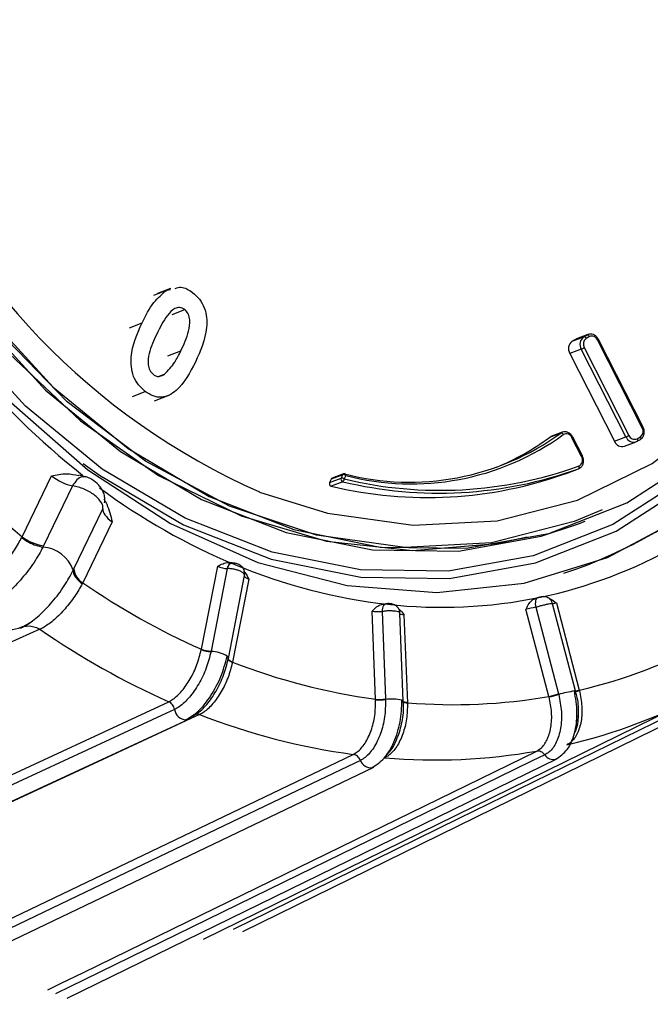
# Model space of a CAD drawing. Extents: x 5 to 297, y -3 to 205.
# Tile 9 of 35: x 75.8 to 77.29, y 42.68 to 45. Entities that reach past the tile are written whole.
import ezdxf

# ---------------------------------------------------------------- set-up
doc = ezdxf.new("R2010")
doc.units = 0
doc.layers.get('0').update_dxf_attribs({"linetype": 'CONTINUOUS'})

msp = doc.modelspace()

# ---------------------------------------------------------------- linework, layer by layer
at = {"color": 7, "linetype": 'CONTINUOUS'}
for p, q in [((76.1524, 44.3676), (76.1222, 44.356)), ((76.1436, 44.3635), (76.153, 44.3655)), ((76.1134, 44.3519), (76.1436, 44.3635)), ((76.1563, 44.3062), (76.1865, 44.3178)), ((77.101, 44.243), (77.1282, 44.2534)), ((77.136, 44.258), (77.1088, 44.2475)), ((77.1088, 44.2475), (77.1109, 44.2485)), ((77.1381, 44.2589), (77.1109, 44.2485)), ((77.1282, 44.2534), (77.136, 44.258)), ((77.1416, 44.2542), (77.1337, 44.2496)), ((77.1381, 44.2589), (77.1386, 44.2591)), ((77.1088, 44.2475), (77.101, 44.243)), ((77.1295, 44.228), (77.235, 44.0206)), ((77.2664, 44.0388), (77.1609, 44.2462)), ((77.2683, 44.0401), (77.1628, 44.2475)), ((77.1225, 44.2246), (77.0953, 44.2142)), ((77.0953, 44.2142), (77.2009, 44.0068)), ((77.228, 44.0172), (77.1225, 44.2246)), ((76.1261, 44.1604), (76.1386, 44.1652)), ((76.0629, 44.1129), (76.0931, 44.1245)), ((76.1147, 44.1023), (76.1509, 44.1162)), ((77.0743, 44.0262), (77.0471, 44.0158)), ((77.0777, 44.0281), (77.0505, 44.0177)), ((77.0777, 44.0281), (77.0782, 44.0283)), ((77.125, 43.9722), (77.1024, 44.0167)), ((77.2009, 44.0068), (77.228, 44.0172)), ((77.2543, 44.0126), (77.2622, 44.0172)), ((77.1231, 43.9708), (77.1005, 44.0153)), ((77.2245, 43.9951), (77.2517, 44.0055)), ((77.2517, 44.0055), (77.2512, 44.0054)), ((77.2541, 44.0067), (77.2538, 44.0065)), ((77.2541, 44.0067), (77.2619, 44.0112)), ((75.8021, 43.7815), (75.8716, 43.9251)), ((75.9517, 43.9231), (75.9366, 43.9268)), ((76.5592, 43.9279), (76.532, 43.9174)), ((76.5614, 43.9299), (76.5342, 43.9195)), ((76.5553, 43.9199), (76.5592, 43.9279)), ((76.5664, 43.9259), (76.5625, 43.9179)), ((77.0889, 43.9316), (77.1161, 43.942)), ((75.9214, 43.9014), (75.853, 43.7601)), ((76.5282, 43.9094), (76.5553, 43.9199)), ((76.532, 43.9174), (76.5282, 43.9094)), ((76.5592, 43.9114), (76.532, 43.901)), ((75.9247, 43.7057), (75.9931, 43.847)), ((76.015, 43.8163), (75.9455, 43.6727)), ((77.1133, 43.8108), (77.1314, 43.8178)), ((75.8011, 43.7793), (75.8021, 43.7815)), ((75.853, 43.7601), (75.8515, 43.757)), ((75.8515, 43.757), (75.8515, 43.757)), ((76.2979, 43.7195), (76.2909, 43.72)), ((75.9232, 43.7025), (75.9247, 43.7057)), ((75.9232, 43.7025), (75.9232, 43.7025)), ((76.2255, 43.5156), (76.264, 43.7115)), ((76.2867, 43.7061), (76.2485, 43.5115)), ((75.9455, 43.6727), (75.9444, 43.6705)), ((76.2892, 43.4939), (76.3277, 43.6897)), ((76.3374, 43.6811), (76.2989, 43.4852)), ((77.1092, 43.4174), (77.0549, 43.6233)), ((77.0636, 43.6249), (77.1178, 43.419)), ((76.637, 43.3974), (76.6288, 43.6054)), ((76.6523, 43.6049), (76.6604, 43.3982)), ((76.7023, 43.3931), (76.6942, 43.6011)), ((77.0461, 43.4042), (76.9919, 43.6101)), ((77.0149, 43.6147), (77.0688, 43.4101)), ((76.7039, 43.5972), (76.7121, 43.3893)), ((75.8443, 43.5628), (75.8443, 43.5628)), ((76.2485, 43.5115), (76.2483, 43.5104)), ((76.289, 43.4931), (76.2891, 43.4935)), ((76.2989, 43.4852), (76.2987, 43.4843)), ((77.1071, 43.4102), (77.1096, 43.4114)), ((77.1178, 43.419), (77.1181, 43.418)), ((76.2304, 42.8309), (77.3709, 43.3907)), ((76.3236, 42.8493), (77.4614, 43.4076)), ((76.6604, 43.3982), (76.6604, 43.397)), ((76.702, 43.3919), (76.7021, 43.3925)), ((76.7121, 43.3893), (76.7121, 43.3883)), ((77.0688, 43.4101), (77.0691, 43.4089)), ((75.0187, 42.8045), (76.196, 43.3508)), ((77.1099, 43.3463), (77.1132, 43.3479)), ((75.9083, 42.692), (77.0645, 43.2569)), ((77.0645, 43.2569), (77.0627, 43.2561)), ((75.4639, 42.6772), (76.6329, 43.2375))]:
    msp.add_line(p, q, dxfattribs=at)
at = {"color": 8, "linetype": 'CONTINUOUS'}
for p, q in [((76.0555, 44.2749), (76.0857, 44.2865)), ((77.136, 44.258), (77.1381, 44.2589)), ((76.1467, 44.2085), (76.1769, 44.2201)), ((77.1144, 43.3578), (77.1111, 43.3562))]:
    msp.add_line(p, q, dxfattribs=at)
at = {"color": 7, "linetype": 'CONTINUOUS', "flags": 128}
for points in [[(75.6024, 46.3128), (75.4961, 46.1617), (75.4027, 45.9688), (75.3394, 45.7564), (75.3079, 45.5302), (75.309, 45.2958), (75.3426, 45.0594), (75.4078, 44.8271), (75.5031, 44.605), (75.6258, 44.3988), (75.7729, 44.2137), (75.9405, 44.0547), (76.1243, 43.9259), (76.3196, 43.8305), (76.5212, 43.771), (76.7239, 43.7491), (76.9225, 43.7651), (76.995, 43.7809)], [(75.4467, 46.0752), (75.3677, 45.8708), (75.3199, 45.6496), (75.3045, 45.4173), (75.322, 45.1799), (75.3719, 44.9436), (75.4528, 44.7144), (75.5628, 44.4984), (75.6988, 44.3011), (75.8575, 44.1276), (76.0348, 43.9824), (76.2259, 43.8693), (76.426, 43.7912), (76.6299, 43.7502), (76.8323, 43.7472), (77.028, 43.7824), (77.1133, 43.8108)], [(77.1719, 43.8447), (77.106, 43.8176), (76.9104, 43.767), (76.7057, 43.7561), (76.4976, 43.7853), (76.2917, 43.8537), (76.0936, 43.9595), (75.9088, 44.0998), (75.7423, 44.2707), (75.5986, 44.4676), (75.4817, 44.6851), (75.3946, 44.9173), (75.3399, 45.1579), (75.319, 45.4002), (75.3325, 45.6378), (75.38, 45.864), (75.4602, 46.0728)], [(75.2433, 45.2052), (75.2914, 44.9592), (75.3711, 44.7197), (75.4807, 44.4926), (75.6172, 44.2835), (75.7775, 44.0975), (75.9575, 43.9393), (76.1528, 43.8127), (76.3586, 43.7208), (76.5699, 43.666), (76.7813, 43.6495), (76.9878, 43.6717), (77.1842, 43.7322), (77.3658, 43.8294), (77.5279, 43.9609), (77.6667, 44.1235), (77.7787, 44.3132), (77.8612, 44.5253), (77.9121, 44.7546), (77.9302, 44.9955), (77.9151, 45.242)], [(75.3401, 45.1868), (75.39, 44.9505), (75.4709, 44.7214), (75.5809, 44.5053), (75.717, 44.308), (75.8757, 44.1345), (76.0529, 43.9894), (76.244, 43.8763), (76.4441, 43.7982), (76.648, 43.7571), (76.8504, 43.7542), (77.0461, 43.7894), (77.23, 43.8618), (77.3973, 43.9697), (77.5437, 44.1101), (77.6654, 44.2795), (77.7593, 44.4734), (77.8229, 44.6869), (77.8546, 44.9144), (77.8535, 45.15)], [(77.0471, 44.0158), (77.0504, 44.0176), (77.0505, 44.0177)], [(77.1161, 43.942), (77.1166, 43.9424), (77.1171, 43.9429), (77.1174, 43.9436), (77.1177, 43.9444), (77.1177, 43.9453), (77.1177, 43.9463), (77.1175, 43.9474), (77.1172, 43.9484)], [(77.0204, 43.6376), (77.0185, 43.6368), (77.0169, 43.6353), (77.0155, 43.6331), (77.0146, 43.6302), (77.014, 43.6268), (77.0139, 43.623), (77.0142, 43.6189), (77.0149, 43.6147)], [(77.1087, 43.4168), (77.1087, 43.4169), (77.1089, 43.4171)], [(76.7023, 43.3931), (76.702, 43.3939), (76.6997, 43.3952), (76.6991, 43.3954)], [(76.196, 43.3508), (76.1927, 43.3496), (76.1888, 43.3491)], [(76.6329, 43.2375), (76.629, 43.2361), (76.6287, 43.2361)]]:
    msp.add_lwpolyline(points, dxfattribs=at)
at = {"color": 8, "linetype": 'CONTINUOUS', "flags": 128}
for points in [[(77.5891, 44.1548), (77.5184, 44.0646), (77.3684, 43.9208), (77.1971, 43.8103), (77.0088, 43.7361), (76.8084, 43.7001), (76.6011, 43.7031), (76.3923, 43.7451), (76.1873, 43.8251), (75.9916, 43.9409), (75.8101, 44.0896), (75.6476, 44.2673), (75.5082, 44.4694), (75.3956, 44.6906), (75.3127, 44.9253), (75.2616, 45.1673), (75.2438, 45.4104), (75.2595, 45.6483), (75.3084, 45.8749), (75.3893, 46.0842)], [(76.363, 43.887), (76.5233, 43.8368), (76.7253, 43.8085), (76.9239, 43.819), (77.1138, 43.8681), (77.2897, 43.9544), (77.4468, 44.0756), (77.5809, 44.2283), (77.6884, 44.4084), (77.7662, 44.611), (77.8123, 44.8306), (77.8254, 45.0611)], [(75.9467, 43.9546), (75.9854, 43.9266), (76.1833, 43.8094), (76.3906, 43.7286), (76.6018, 43.686), (76.8114, 43.683), (77.0141, 43.7194), (77.2045, 43.7945), (77.3778, 43.9062), (77.5294, 44.0516), (77.606, 44.1501)], [(77.0743, 44.0262), (77.0775, 44.028), (77.0777, 44.0281)], [(77.2622, 44.0172), (77.2626, 44.0162), (77.2629, 44.0152), (77.2631, 44.0142), (77.2631, 44.0133), (77.2629, 44.0126), (77.2626, 44.0119), (77.2622, 44.0114), (77.2619, 44.0112)], [(77.2543, 44.0126), (77.2547, 44.0116), (77.255, 44.0107), (77.2552, 44.0097), (77.2552, 44.0088), (77.2551, 44.008), (77.2548, 44.0074), (77.2543, 44.0069), (77.2541, 44.0067)], [(76.5664, 43.9259), (76.5664, 43.9269), (76.5663, 43.9278), (76.5661, 43.9286), (76.5657, 43.9293), (76.5653, 43.9298), (76.5648, 43.9301), (76.5647, 43.9301)], [(76.6611, 43.6231), (76.6591, 43.6225), (76.6572, 43.6211), (76.6555, 43.619), (76.6542, 43.6162), (76.6531, 43.6128), (76.6525, 43.609), (76.6523, 43.6049)], [(75.8443, 43.5628), (75.7211, 43.5081), (75.2284, 43.2892), (74.6585, 43.0361)], [(75.8032, 43.568), (75.8058, 43.5692), (75.8208, 43.5712), (75.8364, 43.5671), (75.8423, 43.564), (75.8438, 43.5631), (75.8442, 43.5628), (75.8443, 43.5628), (75.8443, 43.5628), (75.8443, 43.5628), (75.8443, 43.5628)], [(76.2987, 43.4843), (76.2963, 43.4854), (76.2942, 43.4865), (76.2924, 43.4877), (76.2909, 43.4889), (76.2899, 43.4901), (76.2892, 43.4913), (76.2889, 43.4924), (76.289, 43.4931)], [(76.2989, 43.4852), (76.2965, 43.4863), (76.2944, 43.4875), (76.2926, 43.4887), (76.2911, 43.4899), (76.2901, 43.4911), (76.2894, 43.4923), (76.2891, 43.4935), (76.2892, 43.4941)], [(77.4377, 43.412), (77.4089, 43.3978), (77.2939, 43.3414), (76.8337, 43.1156), (76.3373, 42.8719), (76.3085, 42.8578), (76.3009, 42.8541)], [(74.9736, 42.8467), (74.9778, 42.8486), (75.0328, 42.8741), (75.2525, 42.9761), (76.1485, 43.3918)], [(76.7121, 43.3893), (76.7096, 43.3896), (76.7074, 43.39), (76.7056, 43.3905), (76.7041, 43.391), (76.703, 43.3916), (76.7023, 43.3923), (76.702, 43.393), (76.702, 43.393)], [(76.7121, 43.3883), (76.7097, 43.3886), (76.7075, 43.389), (76.7056, 43.3895), (76.7041, 43.39), (76.703, 43.3906), (76.7023, 43.3912), (76.702, 43.3918), (76.702, 43.3919)], [(76.1622, 43.3737), (76.1316, 43.3595), (76.0092, 43.3027), (75.5197, 43.0755), (74.9916, 42.8305), (74.9864, 42.8281)], [(76.2215, 43.3616), (76.1666, 43.3361), (75.9469, 43.2341), (75.0509, 42.8184), (75.044, 42.8152)], [(75.8634, 42.7115), (75.8886, 42.7239), (75.8948, 42.7269), (75.9475, 42.7526), (76.1582, 42.8556), (77.0173, 43.2753)], [(75.4179, 42.7083), (75.4314, 42.7148), (75.4378, 42.7179), (75.4916, 42.7437), (75.7067, 42.8468), (76.5842, 43.2674)], [(76.601, 43.2533), (76.5711, 43.239), (76.4512, 43.1815), (75.9718, 42.9518), (75.4547, 42.7039), (75.4337, 42.6938)], [(77.0361, 43.2664), (77.0068, 43.2521), (76.8894, 43.1947), (76.42, 42.9654), (75.9136, 42.718), (75.8843, 42.7037), (75.8812, 42.7022)]]:
    msp.add_lwpolyline(points, dxfattribs=at)
at = {"color": 7, "linetype": 'CONTINUOUS'}
for centre, radius, start, end in [((77.0374, 45.4022), 1.6585, 159.343, 246.0043), ((76.7229, 44.7814), 1.1438, 288.2653, 335.5735), ((77.1411, 44.2359), 0.0218, 126.4143, 211.3553), ((77.1434, 44.2365), 0.0163, 126.4143, 211.3553), ((77.1285, 44.2479), 0.00548, 17.9961, 93.331), ((77.1363, 44.2525), 0.00548, 17.9961, 93.331), ((77.1474, 44.241), 0.0144, 21.0342, 113.9395), ((77.1139, 44.2255), 0.0218, 126.4143, 211.3553), ((77.0999, 44.2792), 0.0591, 292.4907, 300.0075), ((77.118, 45.3523), 2.0492, 220.5673, 230.0464), ((76.7172, 44.5185), 0.6082, 255.3808, 305.9488), ((76.7208, 44.5181), 0.612, 255.3808, 305.9488), ((77.0747, 44.0203), 0.00593, 23.4156, 94.2473), ((77.0872, 44.0104), 0.0141, 20.3032, 120.0623), ((77.2054, 44.0718), 0.0591, 292.4907, 300.0075), ((77.2485, 44.0258), 0.0144, 201.0342, 293.9395), ((77.2525, 44.0303), 0.0163, 306.4143, 31.3553), ((76.6954, 44.4941), 0.5937, 292.4279, 306.3252), ((77.2191, 44.014), 0.0197, 201.5845, 285.9065), ((77.1098, 43.9624), 0.0158, 297.7316, 32.5444), ((76.7889, 44.8577), 0.9667, 256.4545, 289.848), ((76.7594, 44.8446), 0.9706, 256.4545, 289.848), ((76.7865, 44.855), 0.9706, 256.4545, 289.848), ((76.5607, 43.9192), 0.00879, 49.5155, 99.5132), ((76.5634, 43.9247), 0.00556, 76.3003, 110.9887), ((76.5339, 43.9069), 0.00623, 156.1711, 252.8198), ((76.5357, 43.9158), 0.00398, 111.6801, 155.4369), ((76.561, 43.9173), 0.00623, 156.1711, 252.8198), ((76.5568, 43.9112), 0.00879, 49.5155, 99.5132), ((76.5549, 43.9177), 0.0076, 304.4016, 1.6352), ((75.8692, 43.8699), 0.111, 232.7793, 261.6015), ((76.8023, 44.7118), 1.0963, 281.5841, 300.0124), ((75.8458, 43.675), 0.0822, 19.6036, 86.0055), ((76.8118, 44.9271), 1.3134, 247.2766, 263.6076), ((75.9646, 43.7078), 0.04, 183.0069, 241.3662), ((76.9362, 45.1112), 1.7467, 235.4434, 245.9888), ((76.793, 44.7685), 1.1537, 263.6603, 281.4696), ((76.8991, 45.0832), 1.8504, 235.2488, 246.0677), ((76.8311, 44.6367), 1.2511, 283.2501, 298.3464), ((76.2473, 43.5686), 0.0582, 247.7457, 270.9235), ((76.2471, 43.569), 0.0576, 247.9624, 271.4008), ((76.2825, 43.4935), 0.00675, 3.5223, 53.6862), ((76.8424, 44.8831), 1.4998, 248.7548, 262.1294), ((76.7872, 44.5798), 1.3246, 283.1489, 298.4476), ((77.1085, 43.4078), 0.00959, 85.7942, 103.331), ((76.6457, 43.4877), 0.0907, 264.4603, 279.278), ((76.6463, 43.4882), 0.0923, 264.2227, 278.7897), ((76.8207, 44.7017), 1.3169, 265.271, 279.8589), ((76.9925, 43.6587), 0.26, 281.8992, 287.0502), ((76.9913, 43.6704), 0.2728, 281.6471, 286.5561), ((76.7992, 44.8406), 1.5879, 248.665, 262.2191), ((76.7762, 44.6486), 1.3943, 265.1732, 279.9568)]:
    msp.add_arc(centre, radius, start, end, dxfattribs=at)
at = {"color": 8, "linetype": 'CONTINUOUS'}
for centre, radius, start, end in [((77.1584, 44.2518), 0.00617, 294.1394, 316.2082), ((77.0476, 45.3322), 1.786, 219.3459, 231.8849), ((77.2639, 44.0444), 0.00617, 294.1394, 316.2082), ((77.0985, 44.0202), 0.00529, 292.2707, 318.067), ((77.2464, 44.0245), 0.0198, 201.7168, 284.0517), ((77.1206, 43.9765), 0.00617, 294.1394, 316.2082), ((76.5629, 43.9262), 0.00401, 111.8238, 155.2932), ((76.8973, 45.1329), 1.5363, 233.5664, 247.3), ((76.3014, 43.7052), 0.0147, 103.4866, 176.4911), ((76.249, 43.4431), 0.0673, 56.0923, 90.5737), ((77.2026, 42.8892), 0.5367, 100.347, 104.4131), ((77.1109, 43.4375), 0.0208, 263.8473, 290.0409), ((77.1073, 43.4606), 0.043, 272.3126, 284.0873), ((76.6753, 43.29), 0.1081, 77.2833, 97.9316), ((76.1902, 43.3772), 0.0282, 187.2993, 267.3287), ((76.6258, 43.2622), 0.0263, 199.6767, 276.2459), ((77.0562, 43.2788), 0.0236, 211.6872, 285.9233)]:
    msp.add_arc(centre, radius, start, end, dxfattribs=at)
at = {"color": 7, "linetype": 'CONTINUOUS'}
for centre, major_axis, ratio, start_param, end_param in [((75.8996, 43.9321), (0.049, -0.0264), 0.376989, 4.318908, 5.365413), ((76.0429, 43.8232), (0.049, -0.0264), 0.376989, 3.272403, 4.318908), ((76.2756, 43.714), (0.0216, -0.0054), 0.269741, 4.210751, 5.320312), ((76.349, 43.6836), (0.0216, -0.0054), 0.269741, 3.10119, 4.210751), ((76.9996, 43.6342), (0.0433, 0.01), 0.034903, 5.113004, 5.205856), ((77.0713, 43.6489), (0.0433, 0.01), 0.034903, 2.986734, 3.079587), ((76.641, 43.6077), (0.0223, -0.0004), 0.138564, 4.136449, 5.24601), ((77.0046, 43.6125), (0.0218, 0.0044), 0.007648, 1.078848, 2.188409)]:
    msp.add_ellipse(centre, major_axis=major_axis, ratio=ratio, start_param=start_param, end_param=end_param, dxfattribs=at)
at = {"color": 8, "linetype": 'CONTINUOUS'}
for centre, major_axis, ratio, start_param, end_param in [((77.0763, 43.6272), (0.0218, 0.0044), 0.007648, 2.188409, 2.907999), ((76.7161, 43.5996), (0.0223, -0.0004), 0.138564, 3.333593, 4.136449)]:
    msp.add_ellipse(centre, major_axis=major_axis, ratio=ratio, start_param=start_param, end_param=end_param, dxfattribs=at)
at = {"color": 7, "linetype": 'CONTINUOUS'}
for points, knots in [([(76.1639, 44.3677), (76.1685, 44.3692), (76.182, 44.3735), (76.1958, 44.3643), (76.2049, 44.3582)], [0, 0, 0, 0, 0.338542, 1, 1, 1, 1]), ([(76.0857, 44.2865), (76.094, 44.3035), (76.109, 44.334), (76.133, 44.3545), (76.1436, 44.3635)], [0, 0, 0, 0, 0.560934, 1, 1, 1, 1]), ([(76.2049, 44.3582), (76.2106, 44.3533), (76.222, 44.3433), (76.2334, 44.322), (76.2386, 44.2987), (76.2379, 44.2526), (76.2232, 44.22), (76.2114, 44.1939)], [0, 0, 0, 0, 0.125139, 0.250119, 0.375207, 0.500562, 1, 1, 1, 1]), ([(76.1865, 44.3178), (76.1825, 44.3199), (76.1747, 44.3242), (76.1586, 44.3199), (76.1392, 44.2982), (76.1276, 44.2752), (76.12, 44.2598)], [0, 0, 0, 0, 0.124238, 0.248753, 0.498448, 1, 1, 1, 1]), ([(76.1769, 44.2201), (76.1841, 44.2352), (76.1948, 44.2579), (76.1995, 44.2887), (76.196, 44.3078), (76.1896, 44.3145), (76.1865, 44.3178)], [0, 0, 0, 0, 0.501658, 0.751227, 0.876095, 1, 1, 1, 1]), ([(76.0931, 44.1245), (76.0875, 44.1293), (76.0762, 44.139), (76.0645, 44.1598), (76.0594, 44.1828), (76.0593, 44.2284), (76.074, 44.2607), (76.0857, 44.2865)], [0, 0, 0, 0, 0.125204, 0.250173, 0.375266, 0.500635, 1, 1, 1, 1]), ([(76.12, 44.2598), (76.1129, 44.2451), (76.1025, 44.223), (76.0985, 44.1925), (76.1028, 44.174), (76.1091, 44.1676), (76.1122, 44.1644)], [0, 0, 0, 0, 0.501545, 0.750902, 0.875763, 1, 1, 1, 1]), ([(77.1628, 44.2475), (77.1613, 44.2499), (77.1583, 44.2547), (77.1515, 44.259), (77.1446, 44.2606), (77.1406, 44.2595), (77.1387, 44.259)], [0, 0, 0, 0, 0.268814, 0.551335, 0.799239, 1, 1, 1, 1]), ([(76.1386, 44.1652), (76.1471, 44.1741), (76.1623, 44.19), (76.1724, 44.2108), (76.1769, 44.2201)], [0, 0, 0, 0, 0.5588199, 1, 1, 1, 1]), ([(76.2114, 44.1939), (76.1986, 44.169), (76.1793, 44.1319), (76.1385, 44.1083), (76.1113, 44.1124), (76.0992, 44.1204), (76.0931, 44.1245)], [0, 0, 0, 0, 0.500569, 0.749484, 0.874585, 1, 1, 1, 1]), ([(76.1122, 44.1644), (76.1147, 44.1629), (76.1196, 44.1598), (76.1293, 44.1598), (76.1351, 44.1631), (76.1386, 44.1652)], [0, 0, 0, 0, 0.279795, 0.559924, 1, 1, 1, 1]), ([(77.2619, 44.0112), (77.2638, 44.0126), (77.2675, 44.0154), (77.2707, 44.0221), (77.2716, 44.0299), (77.2702, 44.0362), (77.2687, 44.0394), (77.2683, 44.0401)], [0, 0, 0, 0, 0.221141, 0.447182, 0.683699, 0.930036, 1, 1, 1, 1]), ([(77.1024, 44.0167), (77.1009, 44.019), (77.0979, 44.0238), (77.0911, 44.0281), (77.0842, 44.0298), (77.0802, 44.0285), (77.0784, 44.028)], [0, 0, 0, 0, 0.2687, 0.551102, 0.798902, 1, 1, 1, 1]), ([(77.2511, 44.0055), (77.2515, 44.0056), (77.2525, 44.0057), (77.2535, 44.0063), (77.2541, 44.0067)], [0, 0, 0, 0, 0.348484, 1, 1, 1, 1]), ([(77.1161, 43.942), (77.1181, 43.9431), (77.1221, 43.9451), (77.1263, 43.9511), (77.1282, 43.9585), (77.1277, 43.966), (77.1258, 43.9703), (77.125, 43.9722)], [0, 0, 0, 0, 0.199758, 0.404698, 0.616806, 0.839078, 1, 1, 1, 1]), ([(75.8716, 43.9251), (75.8717, 43.9252), (75.8834, 43.9275), (75.9046, 43.9323), (75.9266, 43.928), (75.9365, 43.9261)], [0, 0, 0, 0, 0.0063148, 0.5539041, 1, 1, 1, 1]), ([(75.9972, 43.8613), (75.9975, 43.8653), (75.998, 43.873), (75.9953, 43.8843), (75.9904, 43.8945), (75.9815, 43.906), (75.9706, 43.9149), (75.9593, 43.9211), (75.9543, 43.9224), (75.952, 43.9231)], [0, 0, 0, 0, 0.143238, 0.280565, 0.413746, 0.544331, 0.789321, 0.899132, 1, 1, 1, 1]), ([(75.9931, 43.847), (75.9932, 43.8495), (75.9935, 43.8546), (75.989, 43.8634), (75.9819, 43.872), (75.9726, 43.8801), (75.9615, 43.8875), (75.9488, 43.8939), (75.9349, 43.8991), (75.926, 43.9006), (75.9214, 43.9014)], [0, 0, 0, 0, 0.13451, 0.262694, 0.384533, 0.5, 0.615468, 0.737307, 0.865491, 1, 1, 1, 1]), ([(75.9952, 43.8709), (75.9976, 43.8666), (76.0071, 43.8499), (76.0113, 43.8305), (76.015, 43.8165), (76.015, 43.8163)], [0, 0, 0, 0, 0.253092, 0.991485, 1, 1, 1, 1]), ([(75.7029, 43.6701), (75.7102, 43.6741), (75.725, 43.6822), (75.7502, 43.7055), (75.7743, 43.7341), (75.7913, 43.76), (75.7987, 43.7748), (75.8011, 43.7793)], [0, 0, 0, 0, 0.221241, 0.446484, 0.673228, 0.899052, 1, 1, 1, 1]), ([(75.8011, 43.7793), (75.8024, 43.7783), (75.8076, 43.7744), (75.8189, 43.7676), (75.8352, 43.7604), (75.846, 43.7581), (75.8515, 43.757)], [0, 0, 0, 0, 0.095423, 0.355431, 0.677716, 1, 1, 1, 1]), ([(75.8515, 43.757), (75.8485, 43.7514), (75.839, 43.7332), (75.8174, 43.7012), (75.7868, 43.6655), (75.7544, 43.6362), (75.7356, 43.6261), (75.7261, 43.621)], [0, 0, 0, 0, 0.099328, 0.323224, 0.548481, 0.772602, 1, 1, 1, 1]), ([(76.264, 43.7115), (76.264, 43.7115), (76.2681, 43.7139), (76.276, 43.7179), (76.2854, 43.7209), (76.2903, 43.7198), (76.2908, 43.7197)], [0, 0, 0, 0, 0.009, 0.499298, 0.947264, 1, 1, 1, 1]), ([(76.3273, 43.6898), (76.3277, 43.6919), (76.3285, 43.6964), (76.3266, 43.703), (76.3234, 43.7085), (76.3191, 43.7127), (76.3136, 43.7161), (76.3064, 43.7188), (76.3009, 43.7191), (76.298, 43.7193)], [0, 0, 0, 0, 0.1330267, 0.2806945, 0.4110996, 0.5288157, 0.6544161, 0.8191849, 1, 1, 1, 1]), ([(75.7988, 43.5658), (75.8032, 43.568), (75.8167, 43.5745), (75.8425, 43.5943), (75.8739, 43.6267), (75.9028, 43.6647), (75.9165, 43.6901), (75.9232, 43.7025)], [0, 0, 0, 0, 0.110033, 0.334338, 0.55853, 0.783589, 1, 1, 1, 1]), ([(75.9232, 43.7025), (75.9232, 43.6995), (75.9232, 43.6935), (75.9301, 43.6832), (75.938, 43.6754), (75.943, 43.6716), (75.9444, 43.6705)], [0, 0, 0, 0, 0.322284, 0.644569, 0.904577, 1, 1, 1, 1]), ([(76.3275, 43.6892), (76.3276, 43.6903), (76.3278, 43.6925), (76.3241, 43.6963), (76.318, 43.6998), (76.3099, 43.7029), (76.3007, 43.7052), (76.2927, 43.7062), (76.2883, 43.7061), (76.2867, 43.7061)], [0, 0, 0, 0, 0.152063, 0.303355, 0.454679, 0.606485, 0.758807, 0.911455, 1, 1, 1, 1]), ([(76.3247, 43.7011), (76.3261, 43.6995), (76.3313, 43.6938), (76.3347, 43.6863), (76.3373, 43.6812), (76.3374, 43.6811)], [0, 0, 0, 0, 0.276174, 0.986953, 1, 1, 1, 1]), ([(75.9444, 43.6705), (75.9388, 43.6607), (75.9275, 43.6406), (75.9039, 43.6106), (75.8786, 43.585), (75.8582, 43.5696), (75.8476, 43.5644), (75.8443, 43.5628)], [0, 0, 0, 0, 0.219113, 0.445885, 0.671373, 0.896692, 1, 1, 1, 1]), ([(76.6288, 43.6054), (76.6289, 43.6054), (76.6322, 43.6091), (76.6386, 43.6157), (76.6491, 43.6223), (76.6566, 43.6224), (76.6597, 43.6225)], [0, 0, 0, 0, 0.007086, 0.393088, 0.745763, 1, 1, 1, 1]), ([(76.6939, 43.6011), (76.6939, 43.602), (76.6941, 43.6054), (76.6919, 43.6108), (76.6881, 43.616), (76.6838, 43.6194), (76.6793, 43.6216), (76.6745, 43.6229), (76.6691, 43.6234), (76.6642, 43.6235), (76.6616, 43.6231), (76.6611, 43.623)], [0, 0, 0, 0, 0.058825, 0.225402, 0.362907, 0.482264, 0.586022, 0.689118, 0.82412, 0.960847, 1, 1, 1, 1]), ([(76.9919, 43.6101), (76.992, 43.6102), (76.9942, 43.6149), (76.9986, 43.6235), (77.007, 43.6332), (77.0139, 43.6357), (77.0168, 43.6367)], [0, 0, 0, 0, 0.007086, 0.393088, 0.745763, 1, 1, 1, 1]), ([(77.0546, 43.6232), (77.054, 43.6253), (77.0528, 43.6296), (77.0485, 43.6343), (77.0438, 43.6375), (77.0393, 43.6392), (77.0354, 43.6399), (77.0324, 43.6399), (77.0302, 43.6397), (77.0284, 43.6394), (77.0262, 43.6389), (77.0232, 43.6383), (77.0209, 43.6377), (77.0198, 43.6374), (77.0194, 43.6373)], [0, 0, 0, 0, 0.143358, 0.294316, 0.419076, 0.524776, 0.612409, 0.681659, 0.728374, 0.762989, 0.847405, 0.90914, 0.971928, 1, 1, 1, 1]), ([(77.0465, 43.6354), (77.0478, 43.635), (77.0538, 43.6328), (77.0592, 43.6282), (77.0635, 43.6249), (77.0636, 43.6249)], [0, 0, 0, 0, 0.207403, 0.985713, 1, 1, 1, 1]), ([(76.6916, 43.6105), (76.692, 43.6103), (76.6966, 43.6069), (76.7003, 43.6017), (76.7039, 43.5973), (76.7039, 43.5972)], [0, 0, 0, 0, 0.071669, 0.983266, 1, 1, 1, 1]), ([(75.7732, 43.5608), (75.7823, 43.5625), (75.7999, 43.566), (75.8161, 43.5758), (75.824, 43.5806)], [0, 0, 0, 0, 0.511255, 1, 1, 1, 1]), ([(75.7988, 43.5658), (75.7992, 43.566), (75.8006, 43.5669), (75.8021, 43.5675), (75.8032, 43.568)], [0, 0, 0, 0, 0.2532107, 1, 1, 1, 1]), ([(76.1485, 43.3918), (76.1518, 43.3936), (76.162, 43.3991), (76.18, 43.4162), (76.1999, 43.445), (76.2164, 43.4795), (76.2223, 43.503), (76.2253, 43.5147)], [0, 0, 0, 0, 0.106017, 0.329449, 0.552934, 0.776462, 1, 1, 1, 1]), ([(76.2483, 43.5104), (76.245, 43.4973), (76.2383, 43.4713), (76.2199, 43.433), (76.1977, 43.401), (76.1775, 43.3818), (76.166, 43.3757), (76.1622, 43.3737)], [0, 0, 0, 0, 0.22259, 0.445284, 0.668029, 0.890783, 1, 1, 1, 1]), ([(76.2253, 43.5147), (76.2253, 43.5147), (76.2254, 43.515), (76.2254, 43.5153), (76.2255, 43.5156)], [0, 0, 0, 0, 0.04216, 1, 1, 1, 1]), ([(76.1888, 43.3491), (76.199, 43.3551), (76.2191, 43.3671), (76.2487, 43.4048), (76.2734, 43.4509), (76.2821, 43.4829), (76.2865, 43.4989)], [0, 0, 0, 0, 0.2512241, 0.5016745, 0.7512873, 1, 1, 1, 1]), ([(76.2032, 43.3567), (76.207, 43.3587), (76.2185, 43.3648), (76.2387, 43.384), (76.2609, 43.416), (76.2792, 43.4543), (76.2858, 43.4804), (76.2891, 43.4935)], [0, 0, 0, 0, 0.109217, 0.331971, 0.554716, 0.77741, 1, 1, 1, 1]), ([(76.2987, 43.4843), (76.2957, 43.4726), (76.2897, 43.4491), (76.2731, 43.4147), (76.2531, 43.3859), (76.235, 43.3688), (76.2248, 43.3633), (76.2215, 43.3616)], [0, 0, 0, 0, 0.223538, 0.447066, 0.670551, 0.893983, 1, 1, 1, 1]), ([(77.0627, 43.2561), (77.0721, 43.2626), (77.091, 43.2755), (77.1081, 43.316), (77.1148, 43.3655), (77.1091, 43.4), (77.1063, 43.4171)], [0, 0, 0, 0, 0.251854, 0.502758, 0.75228, 1, 1, 1, 1]), ([(77.1181, 43.418), (77.1205, 43.4056), (77.1253, 43.381), (77.1231, 43.345), (77.1139, 43.315), (77.1011, 43.2973), (77.0916, 43.2917), (77.0886, 43.2899)], [0, 0, 0, 0, 0.223538, 0.447066, 0.670551, 0.893983, 1, 1, 1, 1]), ([(77.1082, 43.4166), (77.1092, 43.4131), (77.1143, 43.3963), (77.1162, 43.3647), (77.1136, 43.3331), (77.108, 43.3215), (77.1065, 43.3183)], [0, 0, 0, 0, 0.101019, 0.47985, 0.859619, 1, 1, 1, 1]), ([(76.1622, 43.3737), (76.1616, 43.3756), (76.1605, 43.3795), (76.1573, 43.3848), (76.1533, 43.3891), (76.1501, 43.3909), (76.1485, 43.3918)], [0, 0, 0, 0, 0.25, 0.5, 0.75, 1, 1, 1, 1]), ([(76.5842, 43.2674), (76.5874, 43.2692), (76.5972, 43.2748), (76.6126, 43.2926), (76.6271, 43.3228), (76.6363, 43.3591), (76.6368, 43.384), (76.637, 43.3964)], [0, 0, 0, 0, 0.106017, 0.329449, 0.552934, 0.776462, 1, 1, 1, 1]), ([(76.6604, 43.397), (76.6601, 43.3832), (76.6596, 43.3556), (76.6492, 43.3152), (76.6331, 43.2816), (76.6158, 43.2616), (76.6047, 43.2554), (76.601, 43.2533)], [0, 0, 0, 0, 0.22259, 0.445284, 0.668029, 0.890783, 1, 1, 1, 1]), ([(76.6287, 43.2361), (76.6384, 43.2424), (76.6579, 43.255), (76.6812, 43.2949), (76.6969, 43.344), (76.6984, 43.3783), (76.6991, 43.3954)], [0, 0, 0, 0, 0.2516322, 0.5022944, 0.7518083, 1, 1, 1, 1]), ([(76.637, 43.3964), (76.637, 43.3964), (76.637, 43.3968), (76.637, 43.3971), (76.637, 43.3974)], [0, 0, 0, 0, 0.04216, 1, 1, 1, 1]), ([(76.7121, 43.3883), (76.7118, 43.3758), (76.7113, 43.351), (76.7019, 43.3147), (76.6874, 43.2845), (76.6719, 43.2667), (76.6621, 43.2611), (76.6589, 43.2593)], [0, 0, 0, 0, 0.223538, 0.447066, 0.670551, 0.893983, 1, 1, 1, 1]), ([(76.7015, 43.3917), (76.7018, 43.3881), (76.703, 43.3712), (76.6985, 43.3382), (76.6867, 43.3003), (76.6723, 43.2749), (76.6643, 43.2687), (76.6621, 43.267)], [0, 0, 0, 0, 0.073159, 0.346499, 0.623836, 0.895065, 1, 1, 1, 1]), ([(77.0173, 43.2753), (77.0203, 43.2771), (77.0298, 43.2827), (77.0426, 43.3004), (77.0517, 43.3303), (77.0538, 43.3663), (77.0489, 43.3909), (77.0464, 43.4033)], [0, 0, 0, 0, 0.106017, 0.329449, 0.552934, 0.776462, 1, 1, 1, 1]), ([(77.0691, 43.4089), (77.0718, 43.3953), (77.0772, 43.3679), (77.0748, 43.3278), (77.0646, 43.2945), (77.0503, 43.2747), (77.0396, 43.2684), (77.0361, 43.2664)], [0, 0, 0, 0, 0.2225903, 0.445284, 0.6680289, 0.8907827, 1, 1, 1, 1]), ([(77.0464, 43.4033), (77.0464, 43.4033), (77.0463, 43.4036), (77.0462, 43.4039), (77.0461, 43.4042)], [0, 0, 0, 0, 0.04216, 1, 1, 1, 1]), ([(76.209, 43.3611), (76.2083, 43.3608), (76.206, 43.3599), (76.2043, 43.358), (76.2032, 43.3567)], [0, 0, 0, 0, 0.328182, 1, 1, 1, 1]), ([(77.0361, 43.2664), (77.0348, 43.2679), (77.0322, 43.271), (77.0274, 43.274), (77.0223, 43.2757), (77.0189, 43.2754), (77.0173, 43.2753)], [0, 0, 0, 0, 0.25, 0.5, 0.75, 1, 1, 1, 1]), ([(76.601, 43.2533), (76.6001, 43.2551), (76.5982, 43.2587), (76.594, 43.263), (76.5893, 43.2662), (76.5859, 43.267), (76.5842, 43.2674)], [0, 0, 0, 0, 0.25, 0.5, 0.75, 1, 1, 1, 1])]:
    msp.add_open_spline(points, degree=3, knots=knots, dxfattribs=at)
at = {"color": 8, "linetype": 'CONTINUOUS'}
for points, knots in [([(75.9518, 43.9222), (75.9492, 43.9227), (75.9426, 43.9239), (75.9314, 43.9168), (75.9247, 43.9065), (75.9214, 43.9014)], [0, 0, 0, 0, 0.2573, 0.628651, 1, 1, 1, 1]), ([(77.0546, 43.6232), (77.0546, 43.6233), (77.0547, 43.6237), (77.0515, 43.6234), (77.0457, 43.6224), (77.0377, 43.6207), (77.0287, 43.6186), (77.0208, 43.6165), (77.0165, 43.6152), (77.0149, 43.6147)], [0, 0, 0, 0, 0.088149, 0.250845, 0.413575, 0.576824, 0.740627, 0.904781, 1, 1, 1, 1]), ([(76.6938, 43.6011), (76.6938, 43.6015), (76.6938, 43.6026), (76.6903, 43.6042), (76.6841, 43.6055), (76.6758, 43.6062), (76.6664, 43.6063), (76.6583, 43.6057), (76.6539, 43.6051), (76.6523, 43.6049)], [0, 0, 0, 0, 0.102646, 0.262756, 0.422899, 0.583552, 0.74475, 0.906295, 1, 1, 1, 1]), ([(76.2215, 43.3616), (76.2198, 43.362), (76.2163, 43.363), (76.212, 43.3627), (76.2098, 43.3615), (76.209, 43.3611)], [0, 0, 0, 0, 0.398168, 0.796336, 1, 1, 1, 1])]:
    msp.add_open_spline(points, degree=3, knots=knots, dxfattribs=at)

doc.saveas('drawing.dxf')
